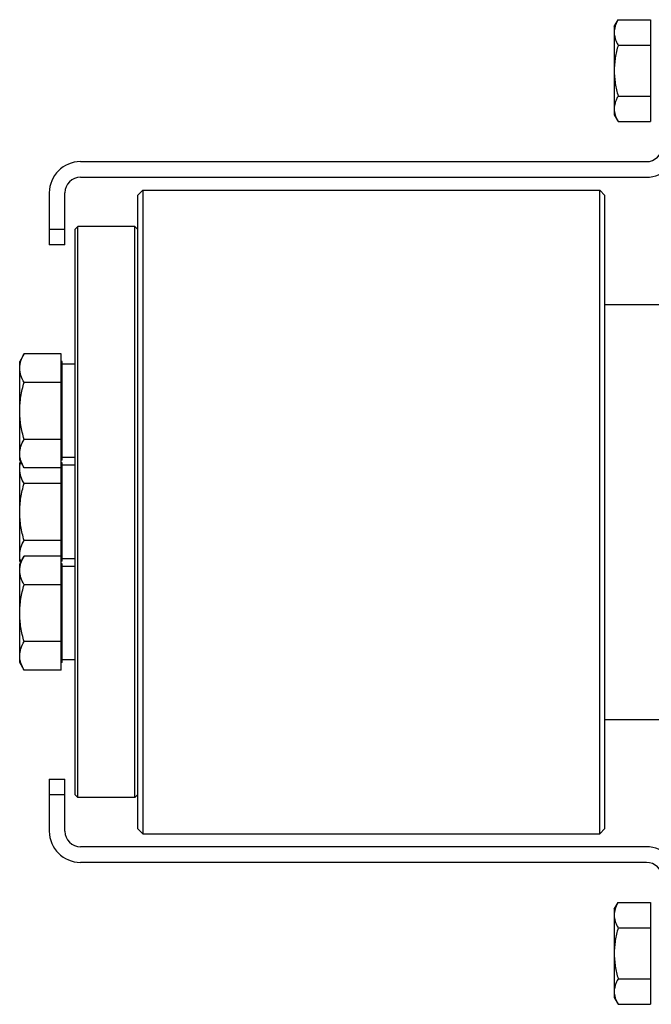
# Model space of a CAD drawing. Extents: x -920 to 1181, y 8 to 1306.
# Tile 1 of 19: x -596 to -475, y 181 to 371. Entities that reach past the tile are written whole.
import ezdxf

# ---------------------------------------------------------------- set-up
doc = ezdxf.new("R2010")
doc.units = 0
doc.header["$LTSCALE"] = 65.395
doc.layers.get('0').update_dxf_attribs({"linetype": 'CONTINUOUS'})
doc.layers.add('3_ALL_AXES', color=7, linetype='CONTINUOUS')

msp = doc.modelspace()

# ---------------------------------------------------------------- linework, layer by layer
at = {"color": 6, "linetype": 'CONTINUOUS'}
for p, q in [((-481.85, 369.79), (-481.1, 371.11)), ((-481.1, 371.11), (-474.85, 371.11)), ((-481.85, 369.79), (-481.85, 352.79)), ((-481.1, 366.2), (-474.85, 366.2)), ((-481.1, 356.39), (-474.85, 356.39)), ((-481.85, 352.79), (-481.1, 351.48)), ((-481.1, 351.48), (-474.85, 351.48)), ((-483.65, 316.26), (-469.65, 316.26)), ((-483.65, 236.26), (-469.65, 236.26)), ((-481.85, 199.73), (-481.1, 201.05)), ((-481.85, 199.73), (-481.85, 182.73)), ((-481.1, 201.05), (-474.85, 201.05)), ((-481.1, 196.14), (-474.85, 196.14)), ((-481.1, 186.32), (-474.85, 186.32)), ((-481.85, 182.73), (-481.1, 181.42)), ((-481.1, 181.42), (-474.85, 181.42))]:
    msp.add_line(p, q, dxfattribs=at)
at = {"color": 2, "linetype": 'CONTINUOUS'}
for p, q in [((-474.85, 371.11), (-474.85, 351.48)), ((-474.85, 201.05), (-474.85, 181.42))]:
    msp.add_line(p, q, dxfattribs=at)
at = {"color": 7, "linetype": 'CONTINUOUS'}
for p, q in [((-584.65, 343.76), (-475.65, 343.76)), ((-584.65, 340.76), (-475.65, 340.76)), ((-590.65, 337.76), (-590.65, 327.76)), ((-587.65, 327.76), (-587.65, 337.76)), ((-573.65, 337.26), (-572.65, 338.26)), ((-572.65, 338.26), (-572.65, 214.26)), ((-572.65, 338.26), (-484.65, 338.26)), ((-484.65, 214.26), (-484.65, 338.26)), ((-483.65, 337.26), (-484.65, 338.26)), ((-573.65, 337.26), (-573.65, 215.26)), ((-483.65, 215.26), (-483.65, 337.26)), ((-585.65, 330.76), (-585.15, 331.26)), ((-585.65, 221.76), (-585.65, 330.76)), ((-585.15, 221.26), (-585.15, 331.26)), ((-574.15, 331.26), (-585.15, 331.26)), ((-574.15, 221.26), (-574.15, 331.26)), ((-574.15, 331.26), (-573.65, 330.76)), ((-587.65, 327.76), (-590.65, 327.76)), ((-588.35, 245.81), (-588.35, 306.72)), ((-588.15, 305.25), (-588.35, 305.25)), ((-588.15, 286.25), (-588.15, 305.25)), ((-588.15, 286.25), (-588.35, 286.25)), ((-588.15, 285.76), (-588.35, 285.76)), ((-588.15, 266.76), (-588.15, 285.76)), ((-588.15, 266.76), (-588.35, 266.76)), ((-588.15, 266.28), (-588.35, 266.28)), ((-588.15, 247.28), (-588.15, 266.28)), ((-588.15, 247.28), (-588.35, 247.28)), ((-590.65, 224.76), (-590.65, 214.76)), ((-590.65, 224.76), (-587.65, 224.76)), ((-587.65, 214.76), (-587.65, 224.76)), ((-585.65, 221.76), (-585.15, 221.26)), ((-574.15, 221.26), (-585.15, 221.26)), ((-574.15, 221.26), (-573.65, 221.76)), ((-573.65, 215.26), (-572.65, 214.26)), ((-483.65, 215.26), (-484.65, 214.26)), ((-572.65, 214.26), (-484.65, 214.26)), ((-475.65, 211.76), (-584.65, 211.76)), ((-475.65, 208.76), (-584.65, 208.76))]:
    msp.add_line(p, q, dxfattribs=at)
at = {"color": 9, "linetype": 'CONTINUOUS'}
for p, q in [((-590.65, 330.76), (-587.65, 330.76)), ((-587.65, 221.76), (-590.65, 221.76))]:
    msp.add_line(p, q, dxfattribs=at)
at = {"color": 7, "linetype": 'CONTINUOUS'}
for centre, radius, start, end in [((-475.65, 346.76), 6, 270, 360), ((-475.65, 346.76), 3, 270, 360), ((-584.65, 337.76), 6, 90, 180), ((-584.65, 337.76), 3, 90, 180), ((-584.65, 214.76), 6, 180, 270), ((-584.65, 214.76), 3, 180, 270), ((-475.65, 205.76), 6, 0, 90), ((-475.65, 205.76), 3, 0, 90)]:
    msp.add_arc(centre, radius, start, end, dxfattribs=at)
at = {"color": 6, "linetype": 'CONTINUOUS'}
for points, knots in [([(-481.1, 371.11), (-481.21, 370.91), (-481.42, 370.52), (-481.66, 369.91), (-481.82, 369.28), (-481.85, 368.86), (-481.85, 368.66)], [0, 0, 0, 0, 0.261653, 0.514509, 0.759605, 1, 1, 1, 1]), ([(-481.85, 368.66), (-481.85, 368.45), (-481.82, 368.03), (-481.66, 367.4), (-481.42, 366.79), (-481.21, 366.4), (-481.1, 366.2)], [0, 0, 0, 0, 0.240395, 0.48549, 0.738347, 1, 1, 1, 1]), ([(-481.1, 366.2), (-481.33, 365.4), (-481.61, 364.19), (-481.82, 362.54), (-481.85, 361.71), (-481.85, 361.29)], [0, 0, 0, 0, 0.499914, 0.749962, 1, 1, 1, 1]), ([(-481.85, 361.29), (-481.85, 360.88), (-481.82, 360.05), (-481.61, 358.4), (-481.33, 357.18), (-481.1, 356.39)], [0, 0, 0, 0, 0.250038, 0.500086, 1, 1, 1, 1]), ([(-481.1, 356.39), (-481.21, 356.19), (-481.42, 355.8), (-481.66, 355.18), (-481.82, 354.56), (-481.85, 354.14), (-481.85, 353.93)], [0, 0, 0, 0, 0.261653, 0.514509, 0.759605, 1, 1, 1, 1]), ([(-481.85, 353.93), (-481.85, 353.72), (-481.82, 353.3), (-481.66, 352.68), (-481.42, 352.07), (-481.21, 351.68), (-481.1, 351.48)], [0, 0, 0, 0, 0.240395, 0.48549, 0.738347, 1, 1, 1, 1]), ([(-481.1, 201.05), (-481.21, 200.85), (-481.42, 200.46), (-481.66, 199.84), (-481.82, 199.22), (-481.85, 198.8), (-481.85, 198.59)], [0, 0, 0, 0, 0.261653, 0.514509, 0.759605, 1, 1, 1, 1]), ([(-481.85, 198.59), (-481.85, 198.39), (-481.82, 197.96), (-481.66, 197.34), (-481.42, 196.73), (-481.21, 196.34), (-481.1, 196.14)], [0, 0, 0, 0, 0.240395, 0.48549, 0.738347, 1, 1, 1, 1]), ([(-481.1, 196.14), (-481.33, 195.34), (-481.61, 194.13), (-481.82, 192.48), (-481.85, 191.65), (-481.85, 191.23)], [0, 0, 0, 0, 0.499914, 0.749962, 1, 1, 1, 1]), ([(-481.85, 191.23), (-481.85, 190.82), (-481.82, 189.99), (-481.61, 188.34), (-481.33, 187.12), (-481.1, 186.32)], [0, 0, 0, 0, 0.250038, 0.500086, 1, 1, 1, 1]), ([(-481.1, 186.32), (-481.21, 186.13), (-481.42, 185.73), (-481.66, 185.12), (-481.82, 184.5), (-481.85, 184.08), (-481.85, 183.87)], [0, 0, 0, 0, 0.261653, 0.514509, 0.759605, 1, 1, 1, 1]), ([(-481.85, 183.87), (-481.85, 183.66), (-481.82, 183.24), (-481.66, 182.62), (-481.42, 182.01), (-481.21, 181.61), (-481.1, 181.42)], [0, 0, 0, 0, 0.240395, 0.48549, 0.738347, 1, 1, 1, 1])]:
    msp.add_open_spline(points, degree=3, knots=knots, dxfattribs=at)
at = {"layer": '3_ALL_AXES', "color": 7, "linetype": 'CONTINUOUS'}
for p, q in [((-595.51, 306.72), (-596.35, 305.25)), ((-588.35, 306.72), (-595.51, 306.72)), ((-596.35, 286.25), (-596.35, 305.25)), ((-585.65, 304.75), (-588.15, 304.75)), ((-588.35, 301.23), (-595.51, 301.23)), ((-588.35, 290.26), (-595.51, 290.26)), ((-585.65, 286.75), (-588.15, 286.75)), ((-595.51, 284.78), (-596.35, 286.25)), ((-596.21, 286.01), (-596.35, 285.76)), ((-596.35, 266.76), (-596.35, 285.76)), ((-588.35, 284.78), (-595.51, 284.78)), ((-585.65, 285.26), (-588.15, 285.26)), ((-588.35, 281.75), (-595.51, 281.75)), ((-588.35, 270.78), (-595.51, 270.78)), ((-595.51, 267.75), (-596.35, 266.28)), ((-588.35, 267.75), (-595.51, 267.75)), ((-596.21, 266.52), (-596.35, 266.76)), ((-596.35, 247.28), (-596.35, 266.28)), ((-585.65, 267.26), (-588.15, 267.26)), ((-585.65, 265.78), (-588.15, 265.78)), ((-588.35, 262.26), (-595.51, 262.26)), ((-588.35, 251.29), (-595.51, 251.29)), ((-595.51, 245.81), (-596.35, 247.28)), ((-585.65, 247.78), (-588.15, 247.78)), ((-588.35, 245.81), (-595.51, 245.81))]:
    msp.add_line(p, q, dxfattribs=at)
msp.add_arc((-591.16, 268.26), 5.22, 196.0593, 197.7488, dxfattribs=at)
for points, knots in [([(-596.35, 303.98), (-596.35, 304.21), (-596.31, 304.68), (-596.08, 305.62), (-595.75, 306.29), (-595.51, 306.72)], [0, 0, 0, 0, 0.240576, 0.485847, 1, 1, 1, 1]), ([(-595.51, 301.23), (-595.75, 301.66), (-596.08, 302.33), (-596.31, 303.27), (-596.35, 303.74), (-596.35, 303.98)], [0, 0, 0, 0, 0.514144, 0.759419, 1, 1, 1, 1]), ([(-596.35, 295.75), (-596.35, 296.68), (-596.19, 298.53), (-595.76, 300.34), (-595.51, 301.23)], [0, 0, 0, 0, 0.499896, 1, 1, 1, 1]), ([(-595.51, 290.26), (-595.76, 291.16), (-596.19, 292.96), (-596.35, 294.82), (-596.35, 295.75)], [0, 0, 0, 0, 0.500096, 1, 1, 1, 1]), ([(-596.35, 287.52), (-596.35, 287.75), (-596.31, 288.22), (-596.08, 289.17), (-595.75, 289.83), (-595.51, 290.26)], [0, 0, 0, 0, 0.240576, 0.485847, 1, 1, 1, 1]), ([(-596.18, 286.3), (-596.21, 286.4), (-596.31, 286.8), (-596.35, 287.21), (-596.35, 287.52)], [0, 0, 0, 0, 0.253591, 1, 1, 1, 1]), ([(-596.35, 284.49), (-596.35, 284.61), (-596.34, 285.07), (-596.24, 285.53), (-596.13, 285.86)], [0, 0, 0, 0, 0.247372, 1, 1, 1, 1]), ([(-595.51, 284.78), (-595.58, 284.9), (-595.84, 285.39), (-596.06, 285.9), (-596.18, 286.3)], [0, 0, 0, 0, 0.257391, 1, 1, 1, 1]), ([(-595.51, 281.75), (-595.75, 282.18), (-596.08, 282.85), (-596.31, 283.79), (-596.35, 284.26), (-596.35, 284.49)], [0, 0, 0, 0, 0.514144, 0.759419, 1, 1, 1, 1]), ([(-596.35, 276.26), (-596.35, 277.19), (-596.19, 279.05), (-595.76, 280.86), (-595.51, 281.75)], [0, 0, 0, 0, 0.499896, 1, 1, 1, 1]), ([(-595.51, 270.78), (-595.76, 271.67), (-596.19, 273.48), (-596.35, 275.34), (-596.35, 276.26)], [0, 0, 0, 0, 0.500096, 1, 1, 1, 1]), ([(-596.35, 268.04), (-596.35, 268.27), (-596.31, 268.74), (-596.08, 269.68), (-595.75, 270.35), (-595.51, 270.78)], [0, 0, 0, 0, 0.240576, 0.485847, 1, 1, 1, 1]), ([(-596.18, 266.81), (-596.21, 266.91), (-596.31, 267.31), (-596.35, 267.73), (-596.35, 268.04)], [0, 0, 0, 0, 0.253591, 1, 1, 1, 1]), ([(-596.35, 265), (-596.35, 265.24), (-596.31, 265.71), (-596.08, 266.65), (-595.75, 267.32), (-595.51, 267.75)], [0, 0, 0, 0, 0.240576, 0.485847, 1, 1, 1, 1]), ([(-595.51, 262.26), (-595.75, 262.69), (-596.08, 263.36), (-596.31, 264.3), (-596.35, 264.77), (-596.35, 265)], [0, 0, 0, 0, 0.514144, 0.759419, 1, 1, 1, 1]), ([(-596.35, 256.78), (-596.35, 257.7), (-596.19, 259.56), (-595.76, 261.37), (-595.51, 262.26)], [0, 0, 0, 0, 0.499896, 1, 1, 1, 1]), ([(-595.51, 251.29), (-595.76, 252.18), (-596.19, 253.99), (-596.35, 255.85), (-596.35, 256.78)], [0, 0, 0, 0, 0.500096, 1, 1, 1, 1]), ([(-596.35, 248.55), (-596.35, 248.78), (-596.31, 249.25), (-596.08, 250.19), (-595.75, 250.86), (-595.51, 251.29)], [0, 0, 0, 0, 0.240576, 0.485847, 1, 1, 1, 1]), ([(-596.18, 247.33), (-596.21, 247.43), (-596.31, 247.83), (-596.35, 248.24), (-596.35, 248.55)], [0, 0, 0, 0, 0.253591, 1, 1, 1, 1]), ([(-595.51, 245.81), (-595.58, 245.93), (-595.84, 246.42), (-596.06, 246.93), (-596.18, 247.33)], [0, 0, 0, 0, 0.257391, 1, 1, 1, 1])]:
    msp.add_open_spline(points, degree=3, knots=knots, dxfattribs=at)

doc.saveas('drawing.dxf')
